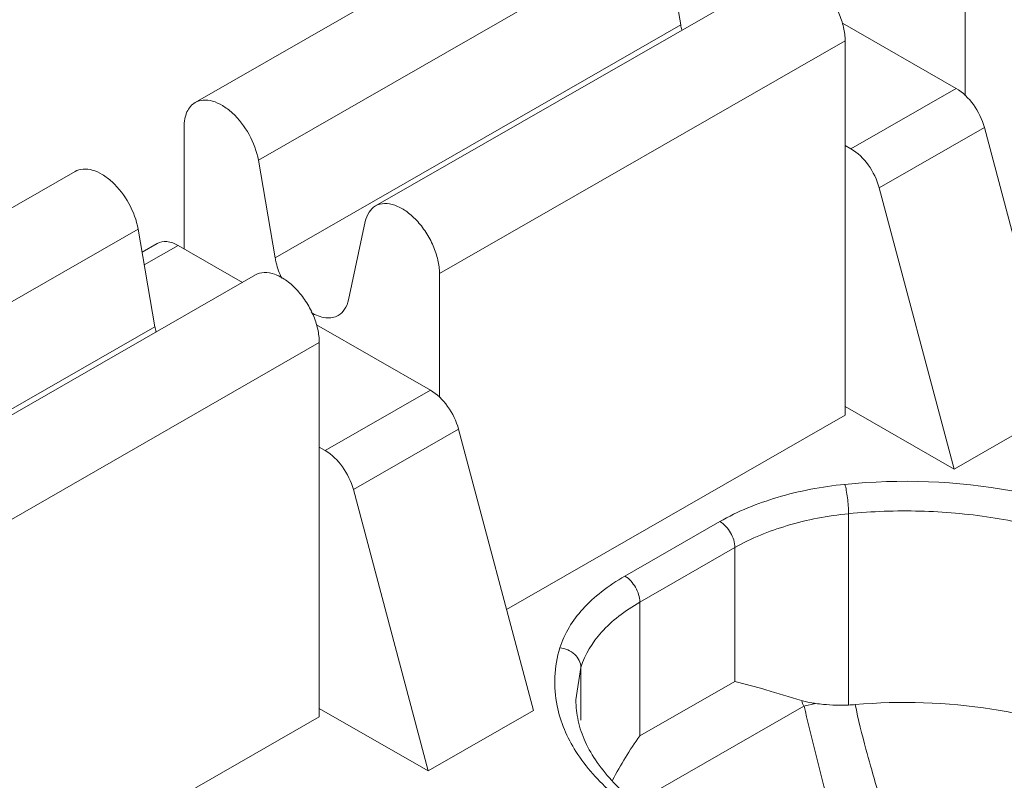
# Model space of a CAD drawing. Header units: centimetres. Extents: x -24.5 to 49.7, y -16.6 to 18.4.
# Tile 75 of 248: x -12.444 to -12.118, y -8.712 to -8.461. Entities that reach past the tile are written whole.
import ezdxf

# ---------------------------------------------------------------- set-up
doc = ezdxf.new("R2010")
doc.units = ezdxf.units.CM
doc.header["$MEASUREMENT"] = 0
doc.layers.add('layer 1', color=7, linetype='Continuous')

msp = doc.modelspace()

# ---------------------------------------------------------------- linework, layer by layer
at = {"layer": 'layer 1', "color": 1, "lineweight": 0}
msp.add_open_spline([(24.98821, 18.39808), (24.98821, 18.39808), (24.98821, -16.60193), (24.98821, -16.60193), (24.98821, -16.60193), (-24.51772, -16.60193), (-24.51772, -16.60193), (-24.51772, -16.60193), (-24.51772, 18.39808), (-24.51772, 18.39808), (-24.51772, 18.39808), (24.98821, 18.39808), (24.98821, 18.39808)], degree=3, knots=[0, 0, 0, 0, 0.25, 0.25, 0.25, 0.5, 0.5, 0.5, 0.75, 0.75, 0.75, 1, 1, 1, 1], dxfattribs=at)
at = {"layer": 'layer 1', "color": 5, "lineweight": 0}
msp.add_open_spline([(-23.26688, 17.18067), (-23.26688, 17.18067), (-23.26688, -15.60944), (-23.26688, -15.60944), (-23.26688, -15.60944), (23.98644, -15.60944), (23.98644, -15.60944)], degree=3, knots=[0, 0, 0, 0, 0.5, 0.5, 0.5, 1, 1, 1, 1], dxfattribs=at)
at = {"layer": 'layer 1', "lineweight": 9}
for points in [[(-15.1136, -11.88825), (-15.1136, -11.88825), (-7.7056, -7.63919), (-7.7056, -7.63919)], [(-7.69027, -7.64798), (-7.69027, -7.64798), (-15.09828, -11.89705), (-15.09828, -11.89705)], [(-15.01708, -11.94361), (-15.01708, -11.94361), (-7.61107, -7.6957), (-7.61107, -7.6957)], [(-7.57273, -7.75186), (-7.57273, -7.75186), (-14.96955, -11.9945), (-14.96955, -11.9945)], [(-14.93426, -12.08187), (-14.93426, -12.08187), (-7.53905, -7.84015), (-7.53905, -7.84015)], [(-14.9151, -12.1313), (-14.9151, -12.1313), (-7.52411, -7.89201), (-7.52411, -7.89201)], [(-14.88686, -12.20355), (-14.88686, -12.20355), (-7.54291, -7.99124), (-7.54291, -7.99124)], [(-7.53917, -8.00091), (-7.53917, -8.00091), (-14.88585, -12.2148), (-14.88585, -12.2148)], [(-14.88518, -12.22255), (-14.88518, -12.22255), (-7.53658, -8.00757), (-7.53658, -8.00757)], [(-14.88501, -12.22285), (-14.88501, -12.22285), (-7.53646, -8.0079), (-7.53646, -8.0079)], [(-12.42393, -9.02486), (-12.42393, -9.02486), (-10.67985, -8.02449), (-10.67985, -8.02449)], [(-10.66991, -8.0417), (-10.66991, -8.0417), (-12.41399, -9.04207), (-12.41399, -9.04207)], [(-14.81265, -12.49002), (-14.81265, -12.49002), (-7.43858, -8.26043), (-7.43858, -8.26043)], [(-14.88093, -12.56483), (-14.88093, -12.56483), (-7.42727, -8.28959), (-7.42727, -8.28959)], [(-7.42702, -8.29024), (-7.42702, -8.29024), (-14.88068, -12.56548), (-14.88068, -12.56548)], [(-14.87955, -12.56837), (-14.87955, -12.56837), (-7.4259, -8.29313), (-7.4259, -8.29313)], [(-7.42438, -8.29707), (-7.42438, -8.29707), (-14.87803, -12.5723), (-14.87803, -12.5723)], [(-14.86912, -12.59635), (-14.86912, -12.59635), (-7.41513, -8.32092), (-7.41513, -8.32092)], [(-7.40988, -8.33449), (-7.40988, -8.33449), (-14.86196, -12.60882), (-14.86196, -12.60882)], [(-12.38546, -8.48828), (-12.38546, -8.48828), (-12.2513, -8.41133), (-12.2513, -8.41133)], [(-14.75264, -12.64545), (-14.75264, -12.64545), (-7.37265, -8.41245), (-7.37265, -8.41245)], [(-14.73894, -12.65609), (-14.73894, -12.65609), (-7.3474, -8.41648), (-7.3474, -8.41648)], [(-12.23043, -8.43041), (-12.23043, -8.43041), (-12.36459, -8.50736), (-12.36459, -8.50736)], [(-12.22488, -8.46264), (-12.22488, -8.46264), (-12.23043, -8.43041), (-12.23043, -8.43041)], [(-7.30843, -8.44359), (-7.30843, -8.44359), (-14.70852, -12.68811), (-14.70852, -12.68811)], [(-12.32584, -8.52248), (-12.32584, -8.52248), (-12.19168, -8.44553), (-12.19168, -8.44553)], [(-12.13076, -8.44509), (-12.13076, -8.44509), (-12.13076, -8.48608), (-12.13076, -8.48608)], [(-12.35904, -8.53959), (-12.35904, -8.53959), (-12.22488, -8.46264), (-12.22488, -8.46264)], [(-12.22488, -8.46264), (-12.22478, -8.46318), (-12.22467, -8.46371), (-12.22454, -8.46425)], [(-12.1338, -8.48362), (-12.1338, -8.48362), (-12.17143, -8.46203), (-12.17143, -8.46203)], [(-12.17051, -8.46789), (-12.17051, -8.46789), (-12.30467, -8.54484), (-12.30467, -8.54484)], [(-12.17051, -8.59165), (-12.17051, -8.59165), (-12.17051, -8.46789), (-12.17051, -8.46789)], [(-14.69375, -12.71923), (-14.69375, -12.71923), (-7.29321, -8.47444), (-7.29321, -8.47444)], [(-12.16857, -8.50357), (-12.16857, -8.50357), (-12.1338, -8.48362), (-12.1338, -8.48362)], [(-7.28802, -8.48968), (-7.28802, -8.48968), (-14.69044, -12.73553), (-14.69044, -12.73553)], [(-12.38915, -8.53665), (-12.38915, -8.53665), (-12.38915, -8.49639), (-12.38915, -8.49639)], [(-12.12446, -8.49655), (-12.12446, -8.49655), (-12.15924, -8.5165), (-12.15924, -8.5165)], [(-12.09971, -8.58951), (-12.09971, -8.58951), (-12.12446, -8.49655), (-12.12446, -8.49655)], [(-12.17051, -8.50246), (-12.17051, -8.50246), (-12.16857, -8.50357), (-12.16857, -8.50357)], [(-12.36459, -8.50736), (-12.36459, -8.50736), (-12.35904, -8.53959), (-12.35904, -8.53959)], [(-12.55938, -8.58803), (-12.55938, -8.58803), (-12.42522, -8.51108), (-12.42522, -8.51108)], [(-12.15924, -8.5165), (-12.15924, -8.5165), (-12.13449, -8.60946), (-12.13449, -8.60946)], [(-12.33479, -8.5535), (-12.33479, -8.5535), (-12.32923, -8.52765), (-12.32923, -8.52765)], [(-12.40435, -8.53016), (-12.40435, -8.53016), (-12.53851, -8.60711), (-12.53851, -8.60711)], [(-12.39879, -8.56239), (-12.39879, -8.56239), (-12.40435, -8.53016), (-12.40435, -8.53016)], [(-12.39808, -8.53487), (-12.39808, -8.53487), (-12.40305, -8.53772), (-12.40305, -8.53772)], [(-12.39109, -8.53554), (-12.39109, -8.53554), (-12.40231, -8.54198), (-12.40231, -8.54198)], [(-12.36985, -8.54772), (-12.36985, -8.54772), (-12.39109, -8.53554), (-12.39109, -8.53554)], [(-12.49975, -8.62223), (-12.49975, -8.62223), (-12.36558, -8.54528), (-12.36558, -8.54528)], [(-12.30467, -8.54484), (-12.30467, -8.54484), (-12.30467, -8.58584), (-12.30467, -8.58584)], [(-12.53295, -8.63934), (-12.53295, -8.63934), (-12.39879, -8.56239), (-12.39879, -8.56239)], [(-12.39879, -8.56239), (-12.3987, -8.56293), (-12.39858, -8.56346), (-12.39845, -8.564)], [(-12.3077, -8.58337), (-12.3077, -8.58337), (-12.34534, -8.56178), (-12.34534, -8.56178)], [(-12.34443, -8.56764), (-12.34443, -8.56764), (-12.47859, -8.6446), (-12.47859, -8.6446)], [(-12.34443, -8.6914), (-12.34443, -8.6914), (-12.34443, -8.56764), (-12.34443, -8.56764)], [(-10.47613, -8.56933), (-10.47613, -8.56933), (-12.57796, -9.77489), (-12.57796, -9.77489)], [(-12.34249, -8.60332), (-12.34249, -8.60332), (-12.3077, -8.58337), (-12.3077, -8.58337)], [(-12.17051, -8.5888), (-12.17051, -8.5888), (-12.13449, -8.60946), (-12.13449, -8.60946)], [(-12.13449, -8.60946), (-12.13449, -8.60946), (-12.09971, -8.58951), (-12.09971, -8.58951)], [(-12.2825, -8.65588), (-12.2825, -8.65588), (-12.17051, -8.59165), (-12.17051, -8.59165)], [(-12.29836, -8.5963), (-12.29836, -8.5963), (-12.33315, -8.61625), (-12.33315, -8.61625)], [(-12.27362, -8.68926), (-12.27362, -8.68926), (-12.29836, -8.5963), (-12.29836, -8.5963)], [(-12.34443, -8.60221), (-12.34443, -8.60221), (-12.34249, -8.60332), (-12.34249, -8.60332)], [(-12.33315, -8.61625), (-12.33315, -8.61625), (-12.3084, -8.70922), (-12.3084, -8.70922)], [(-14.68973, -12.87593), (-14.68973, -12.87593), (-7.28114, -8.62654), (-7.28114, -8.62654)], [(-12.24337, -8.64484), (-12.24337, -8.64484), (-12.21195, -8.62681), (-12.21195, -8.62681)], [(-12.16937, -8.68746), (-12.16937, -8.68746), (-12.16937, -8.62422), (-12.16937, -8.62422)], [(-12.20698, -8.63542), (-12.20698, -8.63542), (-12.2384, -8.65344), (-12.2384, -8.65344)], [(-12.20698, -8.67964), (-12.20698, -8.67964), (-12.20698, -8.63542), (-12.20698, -8.63542)], [(-7.28114, -8.64338), (-7.28114, -8.64338), (-14.68973, -12.89277), (-14.68973, -12.89277)], [(-12.2384, -8.65344), (-12.2384, -8.65344), (-12.2384, -8.69766), (-12.2384, -8.69766)], [(-12.25794, -8.67501), (-12.25794, -8.67501), (-12.25956, -8.68576), (-12.25956, -8.68576)], [(-12.25794, -8.67501), (-12.25794, -8.67501), (-12.25794, -8.69251), (-12.25794, -8.69251)], [(-12.2384, -8.69766), (-12.2384, -8.69766), (-12.20698, -8.67964), (-12.20698, -8.67964)], [(-12.34443, -8.68855), (-12.34443, -8.68855), (-12.3084, -8.70922), (-12.3084, -8.70922)], [(-12.18415, -8.68786), (-12.18415, -8.68786), (-12.23906, -8.71936), (-12.23906, -8.71936)], [(-12.18496, -8.68593), (-12.1847, -8.68658), (-12.18443, -8.68722), (-12.18415, -8.68786)], [(-12.18032, -8.68693), (-12.18032, -8.68693), (-12.18415, -8.68786), (-12.18415, -8.68786)], [(-12.16937, -8.68746), (-12.16864, -8.68744), (-12.16792, -8.68739), (-12.1672, -8.68733)], [(-12.45642, -8.75564), (-12.45642, -8.75564), (-12.34443, -8.6914), (-12.34443, -8.6914)], [(-12.3084, -8.70922), (-12.3084, -8.70922), (-12.27362, -8.68926), (-12.27362, -8.68926)], [(-14.68973, -12.93732), (-14.68973, -12.93732), (-7.29074, -8.69342), (-7.29074, -8.69342)], [(-12.2384, -8.69766), (-12.24175, -8.70232), (-12.24477, -8.70719), (-12.24745, -8.71226)]]:
    msp.add_open_spline(points, degree=3, dxfattribs=at)
for points, knots in [([(-12.17051, -8.46789), (-12.17051, -8.46639), (-12.17071, -8.46489), (-12.17105, -8.46342), (-12.17141, -8.4618), (-12.17194, -8.46023), (-12.1726, -8.45872), (-12.17328, -8.45714), (-12.1741, -8.45563), (-12.17504, -8.45419), (-12.17596, -8.45278), (-12.177, -8.45145), (-12.17815, -8.45023), (-12.17923, -8.4491), (-12.1804, -8.44806), (-12.18168, -8.44717), (-12.18281, -8.44639), (-12.18402, -8.44573), (-12.18531, -8.44528), (-12.18642, -8.44489), (-12.18758, -8.44466), (-12.18875, -8.44472), (-12.18977, -8.44476), (-12.1908, -8.44502), (-12.19168, -8.44553)], [0, 0, 0, 0, 0.125, 0.125, 0.125, 0.25, 0.25, 0.25, 0.375, 0.375, 0.375, 0.5, 0.5, 0.5, 0.625, 0.625, 0.625, 0.75, 0.75, 0.75, 0.875, 0.875, 0.875, 1, 1, 1, 1]), ([(-12.12446, -8.49655), (-12.12518, -8.49384), (-12.12643, -8.49127), (-12.12809, -8.48897), (-12.12964, -8.48683), (-12.13153, -8.48491), (-12.1338, -8.48362)], [0, 0, 0, 0, 0.5, 0.5, 0.5, 1, 1, 1, 1]), ([(-12.38915, -8.49639), (-12.38915, -8.4955), (-12.38907, -8.4946), (-12.3889, -8.49371), (-12.38875, -8.49292), (-12.38852, -8.49214), (-12.38819, -8.4914), (-12.38789, -8.49074), (-12.3875, -8.49011), (-12.38702, -8.48957), (-12.38658, -8.48906), (-12.38605, -8.48862), (-12.38546, -8.48828)], [0, 0, 0, 0, 0.25, 0.25, 0.25, 0.5, 0.5, 0.5, 0.75, 0.75, 0.75, 1, 1, 1, 1]), ([(-12.38546, -8.48828), (-12.38467, -8.48782), (-12.38375, -8.48756), (-12.38283, -8.48749), (-12.3818, -8.48739), (-12.38076, -8.48754), (-12.37977, -8.48782), (-12.37861, -8.48815), (-12.37751, -8.48865), (-12.37648, -8.48927), (-12.37531, -8.48997), (-12.37423, -8.4908), (-12.37322, -8.49172), (-12.37097, -8.49377), (-12.36912, -8.49622), (-12.36764, -8.4989), (-12.36619, -8.50155), (-12.36511, -8.50441), (-12.36459, -8.50736)], [0, 0, 0, 0, 0.166667, 0.166667, 0.166667, 0.333333, 0.333333, 0.333333, 0.5, 0.5, 0.5, 0.666667, 0.666667, 0.666667, 0.833333, 0.833333, 0.833333, 1, 1, 1, 1]), ([(-12.16857, -8.50357), (-12.16632, -8.50486), (-12.16442, -8.50678), (-12.16288, -8.50892), (-12.16122, -8.51122), (-12.15996, -8.5138), (-12.15924, -8.5165)], [0, 0, 0, 0, 0.5, 0.5, 0.5, 1, 1, 1, 1]), ([(-12.40435, -8.53016), (-12.40486, -8.5272), (-12.40594, -8.52434), (-12.4074, -8.5217), (-12.40887, -8.51902), (-12.41073, -8.51656), (-12.41297, -8.51452), (-12.41397, -8.51361), (-12.41506, -8.51277), (-12.41624, -8.51207), (-12.41726, -8.51146), (-12.41836, -8.51095), (-12.41951, -8.51062), (-12.42051, -8.51034), (-12.42155, -8.5102), (-12.42258, -8.51028), (-12.4235, -8.51036), (-12.42442, -8.51063), (-12.42522, -8.51108)], [0, 0, 0, 0, 0.166667, 0.166667, 0.166667, 0.333333, 0.333333, 0.333333, 0.5, 0.5, 0.5, 0.666667, 0.666667, 0.666667, 0.833333, 0.833333, 0.833333, 1, 1, 1, 1]), ([(-12.32923, -8.52765), (-12.32899, -8.52655), (-12.32859, -8.52547), (-12.32798, -8.52453), (-12.32742, -8.5237), (-12.32669, -8.52297), (-12.32584, -8.52248)], [0, 0, 0, 0, 0.5, 0.5, 0.5, 1, 1, 1, 1]), ([(-12.32584, -8.52248), (-12.32495, -8.52197), (-12.32393, -8.52171), (-12.3229, -8.52167), (-12.32174, -8.52162), (-12.32058, -8.52185), (-12.31947, -8.52223), (-12.31818, -8.52268), (-12.31696, -8.52334), (-12.31584, -8.52412), (-12.31456, -8.52501), (-12.31339, -8.52604), (-12.31231, -8.52718), (-12.31116, -8.5284), (-12.31012, -8.52973), (-12.3092, -8.53114), (-12.30826, -8.53258), (-12.30744, -8.53409), (-12.30676, -8.53566), (-12.3061, -8.53718), (-12.30557, -8.53876), (-12.30521, -8.54037), (-12.30487, -8.54184), (-12.30467, -8.54334), (-12.30467, -8.54484)], [0, 0, 0, 0, 0.125, 0.125, 0.125, 0.25, 0.25, 0.25, 0.375, 0.375, 0.375, 0.5, 0.5, 0.5, 0.625, 0.625, 0.625, 0.75, 0.75, 0.75, 0.875, 0.875, 0.875, 1, 1, 1, 1]), ([(-12.39109, -8.53554), (-12.39224, -8.53488), (-12.39351, -8.53436), (-12.39487, -8.53424), (-12.39597, -8.53415), (-12.39713, -8.53432), (-12.39808, -8.53487)], [0, 0, 0, 0, 0.5, 0.5, 0.5, 1, 1, 1, 1]), ([(-12.35904, -8.53959), (-12.35894, -8.54015), (-12.35882, -8.54071), (-12.35868, -8.54126), (-12.35824, -8.54302), (-12.35762, -8.54474), (-12.35684, -8.54638)], [0, 0, 0, 0, 0.5, 0.5, 0.5, 1, 1, 1, 1]), ([(-12.34443, -8.56764), (-12.34443, -8.56614), (-12.34462, -8.56464), (-12.34496, -8.56317), (-12.34533, -8.56156), (-12.34585, -8.55998), (-12.34651, -8.55847), (-12.34719, -8.55689), (-12.34801, -8.55537), (-12.34895, -8.55394), (-12.34987, -8.55254), (-12.35091, -8.5512), (-12.35206, -8.54998), (-12.35314, -8.54885), (-12.35431, -8.54781), (-12.35559, -8.54692), (-12.35672, -8.54614), (-12.35793, -8.54548), (-12.35923, -8.54503), (-12.36033, -8.54464), (-12.36149, -8.54441), (-12.36265, -8.54447), (-12.36368, -8.54451), (-12.36471, -8.54478), (-12.36558, -8.54528)], [0, 0, 0, 0, 0.125, 0.125, 0.125, 0.25, 0.25, 0.25, 0.375, 0.375, 0.375, 0.5, 0.5, 0.5, 0.625, 0.625, 0.625, 0.75, 0.75, 0.75, 0.875, 0.875, 0.875, 1, 1, 1, 1]), ([(-12.33817, -8.55867), (-12.33731, -8.55818), (-12.33658, -8.55745), (-12.33604, -8.55662), (-12.33541, -8.55568), (-12.33502, -8.55459), (-12.33479, -8.5535)], [0, 0, 0, 0, 0.5, 0.5, 0.5, 1, 1, 1, 1]), ([(-12.3471, -8.55771), (-12.34563, -8.55858), (-12.34398, -8.55925), (-12.34228, -8.55944), (-12.34155, -8.55951), (-12.34081, -8.55951), (-12.34008, -8.55937), (-12.33942, -8.55924), (-12.33876, -8.55901), (-12.33817, -8.55867)], [0, 0, 0, 0, 0.333333, 0.333333, 0.333333, 0.666667, 0.666667, 0.666667, 1, 1, 1, 1]), ([(-12.29836, -8.5963), (-12.29909, -8.59359), (-12.30035, -8.59102), (-12.302, -8.58872), (-12.30355, -8.58658), (-12.30545, -8.58466), (-12.3077, -8.58337)], [0, 0, 0, 0, 0.5, 0.5, 0.5, 1, 1, 1, 1]), ([(-12.34249, -8.60332), (-12.34022, -8.60462), (-12.33833, -8.60653), (-12.33679, -8.60867), (-12.33512, -8.61097), (-12.33387, -8.61354), (-12.33315, -8.61625)], [0, 0, 0, 0, 0.5, 0.5, 0.5, 1, 1, 1, 1]), ([(-12.03673, -8.69241), (-12.03588, -8.68982), (-12.03527, -8.68715), (-12.03495, -8.68445), (-12.03464, -8.68178), (-12.03461, -8.67909), (-12.03486, -8.67642), (-12.03512, -8.67372), (-12.03566, -8.67105), (-12.03646, -8.66845), (-12.03729, -8.66575), (-12.03839, -8.66314), (-12.03971, -8.66065), (-12.04261, -8.65519), (-12.04655, -8.65029), (-12.051, -8.64599), (-12.05613, -8.64104), (-12.06194, -8.63687), (-12.06808, -8.63331), (-12.07502, -8.62928), (-12.08238, -8.626), (-12.08994, -8.62334), (-12.09821, -8.62042), (-12.1067, -8.61824), (-12.11533, -8.61666), (-12.13353, -8.61331), (-12.1523, -8.61266), (-12.17066, -8.6145)], [0, 0, 0, 0, 0.111111, 0.111111, 0.111111, 0.222222, 0.222222, 0.222222, 0.333333, 0.333333, 0.333333, 0.444444, 0.444444, 0.444444, 0.555556, 0.555556, 0.555556, 0.666667, 0.666667, 0.666667, 0.777778, 0.777778, 0.777778, 0.888889, 0.888889, 0.888889, 1, 1, 1, 1]), ([(-12.17066, -8.6145), (-12.17819, -8.61525), (-12.18568, -8.61666), (-12.19296, -8.61883), (-12.19956, -8.6208), (-12.20599, -8.6234), (-12.21195, -8.62681)], [0, 0, 0, 0, 0.5, 0.5, 0.5, 1, 1, 1, 1]), ([(-12.16937, -8.62422), (-12.16937, -8.62247), (-12.16951, -8.62072), (-12.16973, -8.61898), (-12.16983, -8.61813), (-12.16996, -8.61729), (-12.17012, -8.61645), (-12.17024, -8.61579), (-12.17039, -8.61513), (-12.17058, -8.61449)], [0, 0, 0, 0, 0.333333, 0.333333, 0.333333, 0.666667, 0.666667, 0.666667, 1, 1, 1, 1]), ([(-12.04172, -8.68576), (-12.04172, -8.68117), (-12.04264, -8.67656), (-12.04429, -8.67225), (-12.04609, -8.66757), (-12.04876, -8.66326), (-12.0519, -8.65938), (-12.05547, -8.65499), (-12.05966, -8.65115), (-12.06419, -8.64776), (-12.06929, -8.64394), (-12.07481, -8.6407), (-12.08055, -8.63794), (-12.0869, -8.63488), (-12.0935, -8.63239), (-12.10024, -8.63037), (-12.10747, -8.62821), (-12.11486, -8.62659), (-12.12232, -8.62543), (-12.13007, -8.62424), (-12.13789, -8.62355), (-12.14573, -8.62335), (-12.15362, -8.62314), (-12.16153, -8.62343), (-12.16937, -8.62422)], [0, 0, 0, 0, 0.125, 0.125, 0.125, 0.25, 0.25, 0.25, 0.375, 0.375, 0.375, 0.5, 0.5, 0.5, 0.625, 0.625, 0.625, 0.75, 0.75, 0.75, 0.875, 0.875, 0.875, 1, 1, 1, 1]), ([(-12.20698, -8.63542), (-12.20698, -8.63371), (-12.20755, -8.63203), (-12.20843, -8.63051), (-12.2093, -8.629), (-12.21047, -8.62766), (-12.21195, -8.62681)], [0, 0, 0, 0, 0.5, 0.5, 0.5, 1, 1, 1, 1]), ([(-12.16937, -8.62422), (-12.17623, -8.6249), (-12.18305, -8.62618), (-12.18968, -8.62815), (-12.19569, -8.62995), (-12.20155, -8.63231), (-12.20698, -8.63542)], [0, 0, 0, 0, 0.5, 0.5, 0.5, 1, 1, 1, 1]), ([(-12.24337, -8.64484), (-12.24605, -8.64637), (-12.24863, -8.64809), (-12.25106, -8.64999), (-12.2533, -8.65173), (-12.25539, -8.65363), (-12.2573, -8.65575), (-12.26065, -8.65946), (-12.26341, -8.66382), (-12.26486, -8.66857)], [0, 0, 0, 0, 0.333333, 0.333333, 0.333333, 0.666667, 0.666667, 0.666667, 1, 1, 1, 1]), ([(-12.24337, -8.64484), (-12.24189, -8.64569), (-12.24073, -8.64703), (-12.23986, -8.64854), (-12.23898, -8.65006), (-12.2384, -8.65174), (-12.2384, -8.65344)], [0, 0, 0, 0, 0.5, 0.5, 0.5, 1, 1, 1, 1]), ([(-12.2384, -8.65344), (-12.24083, -8.65484), (-12.24319, -8.6564), (-12.24539, -8.65812), (-12.24742, -8.65971), (-12.24934, -8.66144), (-12.25107, -8.66337), (-12.25411, -8.66673), (-12.25662, -8.6707), (-12.25794, -8.67501)], [0, 0, 0, 0, 0.333333, 0.333333, 0.333333, 0.666667, 0.666667, 0.666667, 1, 1, 1, 1]), ([(-12.26486, -8.66857), (-12.2658, -8.67166), (-12.26638, -8.67488), (-12.26654, -8.67812), (-12.26669, -8.68133), (-12.26644, -8.68457), (-12.2658, -8.68771)], [0, 0, 0, 0, 0.5, 0.5, 0.5, 1, 1, 1, 1]), ([(-12.26486, -8.66857), (-12.26308, -8.66874), (-12.26129, -8.66951), (-12.25996, -8.67074), (-12.25934, -8.67131), (-12.25882, -8.672), (-12.25846, -8.67276), (-12.25813, -8.67346), (-12.25794, -8.67424), (-12.25794, -8.67501)], [0, 0, 0, 0, 0.333333, 0.333333, 0.333333, 0.666667, 0.666667, 0.666667, 1, 1, 1, 1]), ([(-12.18496, -8.68593), (-12.1889, -8.68473), (-12.19284, -8.68353), (-12.19679, -8.6824), (-12.20017, -8.68142), (-12.20356, -8.68048), (-12.20698, -8.67964)], [0, 0, 0, 0, 0.5, 0.5, 0.5, 1, 1, 1, 1]), ([(-12.2658, -8.68771), (-12.26472, -8.69305), (-12.26248, -8.69818), (-12.25955, -8.70281), (-12.25624, -8.70804), (-12.25203, -8.71263), (-12.24738, -8.71667), (-12.24205, -8.72128), (-12.23614, -8.72518), (-12.22993, -8.72852), (-12.22298, -8.73226), (-12.21567, -8.73528), (-12.20817, -8.73774), (-12.20005, -8.7404), (-12.19171, -8.7424), (-12.18328, -8.74381), (-12.17447, -8.7453), (-12.16555, -8.74615), (-12.15662, -8.74642), (-12.14761, -8.74669), (-12.13859, -8.74636), (-12.12962, -8.74541), (-12.12092, -8.74448), (-12.11226, -8.74298), (-12.10378, -8.74083)], [0, 0, 0, 0, 0.125, 0.125, 0.125, 0.25, 0.25, 0.25, 0.375, 0.375, 0.375, 0.5, 0.5, 0.5, 0.625, 0.625, 0.625, 0.75, 0.75, 0.75, 0.875, 0.875, 0.875, 1, 1, 1, 1]), ([(-12.25956, -8.68576), (-12.25956, -8.68806), (-12.25929, -8.69037), (-12.25879, -8.69263), (-12.25827, -8.69501), (-12.25747, -8.69733), (-12.25647, -8.69955), (-12.25539, -8.70196), (-12.25405, -8.70426), (-12.25253, -8.70643), (-12.25088, -8.7088), (-12.24901, -8.71104), (-12.24699, -8.71312), (-12.24236, -8.71792), (-12.23697, -8.72196), (-12.23126, -8.72544), (-12.2246, -8.72947), (-12.21751, -8.73272), (-12.21021, -8.73536), (-12.20211, -8.7383), (-12.19375, -8.74049), (-12.18528, -8.74208), (-12.17631, -8.74376), (-12.16722, -8.74474), (-12.1581, -8.74509), (-12.14888, -8.74545), (-12.13963, -8.74515), (-12.13045, -8.74418), (-12.12156, -8.74324), (-12.11273, -8.74168), (-12.10409, -8.73941)], [0, 0, 0, 0, 0.1, 0.1, 0.1, 0.2, 0.2, 0.2, 0.3, 0.3, 0.3, 0.4, 0.4, 0.4, 0.5, 0.5, 0.5, 0.6, 0.6, 0.6, 0.7, 0.7, 0.7, 0.8, 0.8, 0.8, 0.9, 0.9, 0.9, 1, 1, 1, 1]), ([(-12.18032, -8.68693), (-12.18072, -8.68688), (-12.18112, -8.68682), (-12.18153, -8.68674), (-12.18268, -8.68653), (-12.18384, -8.68627), (-12.18496, -8.68593)], [0, 0, 0, 0, 0.5, 0.5, 0.5, 1, 1, 1, 1]), ([(-12.18408, -8.68785), (-12.18186, -8.69726), (-12.17952, -8.70664), (-12.17705, -8.71598), (-12.17458, -8.72528), (-12.17199, -8.73454), (-12.16945, -8.74382)], [0, 0, 0, 0, 0.5, 0.5, 0.5, 1, 1, 1, 1]), ([(-12.18032, -8.68693), (-12.17945, -8.68706), (-12.17858, -8.68717), (-12.1777, -8.68724), (-12.17494, -8.6875), (-12.17215, -8.68757), (-12.16937, -8.68746)], [0, 0, 0, 0, 0.5, 0.5, 0.5, 1, 1, 1, 1]), ([(-12.08166, -8.70072), (-12.08781, -8.69784), (-12.0942, -8.69548), (-12.10071, -8.69355), (-12.10768, -8.6915), (-12.11478, -8.68994), (-12.12195, -8.68881), (-12.13688, -8.68646), (-12.15217, -8.686), (-12.1672, -8.68733)], [0, 0, 0, 0, 0.333333, 0.333333, 0.333333, 0.666667, 0.666667, 0.666667, 1, 1, 1, 1]), ([(-12.1672, -8.68733), (-12.16612, -8.69227), (-12.16493, -8.69719), (-12.16363, -8.70207), (-12.16265, -8.70574), (-12.16161, -8.70939), (-12.16052, -8.71303), (-12.15943, -8.71665), (-12.15827, -8.72027), (-12.15703, -8.72385), (-12.15579, -8.72743), (-12.15445, -8.73098), (-12.153, -8.73449), (-12.15155, -8.73799), (-12.14999, -8.74144), (-12.14838, -8.74487)], [0, 0, 0, 0, 0.2, 0.2, 0.2, 0.4, 0.4, 0.4, 0.6, 0.6, 0.6, 0.8, 0.8, 0.8, 1, 1, 1, 1])]:
    msp.add_open_spline(points, degree=3, knots=knots, dxfattribs=at)

doc.saveas('drawing.dxf')
